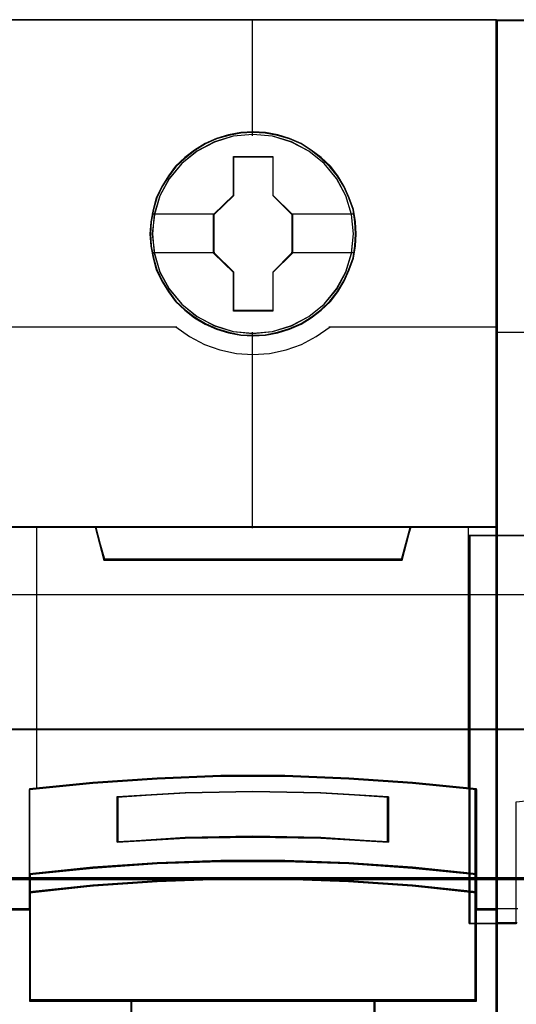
# Model space of a CAD drawing. Header units: millimetres. Extents: x 18084 to 52399, y 38174 to 56392.
# Tile 87 of 250: x 25240 to 25258, y 50808 to 50845. Entities that reach past the tile are written whole.
import ezdxf

# ---------------------------------------------------------------- set-up
doc = ezdxf.new("R2010")
doc.units = ezdxf.units.MM
doc.header["$LTSCALE"] = 100
for name, color, linetype in [('30', 7, 'Continuous'), ('45', 7, 'Continuous'), ('50', 7, 'Continuous')]:
    doc.layers.add(name, color=color, linetype=linetype)

msp = doc.modelspace()

# ---------------------------------------------------------------- linework, layer by layer
at = {"layer": '30', "color": 139}
for points in [[(25598.441, 50818.595), (25163.131, 50818.595), (25598.441, 50818.595)], [(25163.131, 50813.113), (25598.441, 50813.113), (25163.131, 50813.113)]]:
    msp.add_lwpolyline(points, close=True, dxfattribs=at)
at = {"layer": '30', "color": 7}
msp.add_lwpolyline([(25163.131, 50813.044), (25598.441, 50813.044), (25598.441, 50813.23), (25598.441, 50815.432), (25598.441, 50818.595), (25598.257, 50818.595), (25163.315, 50818.595), (25163.131, 50818.595), (25163.131, 50815.432), (25163.131, 50813.23), (25163.131, 50813.044)], close=True, dxfattribs=at)
msp.add_lwpolyline([(25163.131, 50813.044), (25598.441, 50813.044), (25598.441, 50813.23), (25598.441, 50815.432), (25598.441, 50818.595), (25598.257, 50818.595), (25163.315, 50818.595), (25163.131, 50818.595), (25163.131, 50815.432), (25163.131, 50813.23), (25163.131, 50813.044)], close=True, dxfattribs=at)
msp.add_lwpolyline([(25163.131, 50813.044), (25598.441, 50813.044), (25598.441, 50813.23), (25598.441, 50815.432), (25598.441, 50818.595), (25598.257, 50818.595), (25163.315, 50818.595), (25163.131, 50818.595), (25163.131, 50815.432), (25163.131, 50813.23), (25163.131, 50813.044)], close=True, dxfattribs=at)
at = {"layer": '30', "color": 59}
for points in [[(25163.131, 50813.044), (25598.441, 50813.044), (25598.441, 50813.23), (25598.441, 50815.432), (25598.441, 50818.595), (25598.257, 50818.595), (25163.315, 50818.595), (25163.131, 50818.595), (25163.131, 50815.432), (25163.131, 50813.23), (25163.131, 50813.044)], [(25163.163, 50813.076), (25598.406, 50813.076), (25598.406, 50813.26), (25598.406, 50815.436), (25598.406, 50818.562), (25598.222, 50818.562), (25163.347, 50818.562), (25163.163, 50818.562), (25163.163, 50815.436), (25163.163, 50813.26), (25163.163, 50813.076)]]:
    msp.add_lwpolyline(points, close=True, dxfattribs=at)
at = {"layer": '30', "color": 7}
msp.add_lwpolyline([(25598.441, 50813.113), (25163.131, 50813.113)], dxfattribs=at)
msp.add_lwpolyline([(25598.441, 50813.113), (25163.131, 50813.113)], dxfattribs=at)
msp.add_lwpolyline([(25598.441, 50813.113), (25163.131, 50813.113)], dxfattribs=at)
at = {"layer": '30', "color": 59}
msp.add_lwpolyline([(25598.441, 50813.113), (25163.131, 50813.113)], dxfattribs=at)
at = {"layer": '45', "color": 7}
for p, q in [((25293.581, 50844.744), (25257.531, 50844.744)), ((25257.531, 50844.744), (25257.531, 50761.741)), ((25257.583, 50761.741), (25257.583, 50844.744)), ((25257.583, 50844.744), (25257.583, 50844.744)), ((25256.54, 50825.741), (25256.54, 50811.418)), ((25257.583, 50825.741), (25256.54, 50825.741)), ((25256.54, 50825.741), (25256.54, 50825.741)), ((25256.574, 50811.418), (25256.574, 50825.741)), ((25256.574, 50825.741), (25256.574, 50825.741)), ((25292.573, 50825.741), (25257.531, 50825.741)), ((25257.531, 50825.741), (25257.531, 50811.418)), ((25257.583, 50811.418), (25257.583, 50825.741)), ((25258.281, 50815.911), (25260.343, 50816.131)), ((25258.281, 50812.735), (25258.281, 50815.911)), ((25258.281, 50812.052), (25258.281, 50812.735)), ((25258.281, 50811.418), (25258.281, 50812.052)), ((25256.54, 50811.418), (25257.583, 50811.418)), ((25257.531, 50811.418), (25258.281, 50811.418))]:
    msp.add_line(p, q, dxfattribs=at)
at = {"layer": '45', "color": 139}
for p, q in [((25293.581, 50844.744), (25257.531, 50844.744)), ((25257.531, 50844.744), (25257.531, 50761.741)), ((25257.583, 50761.741), (25257.583, 50844.744)), ((25257.583, 50844.744), (25257.583, 50844.744)), ((25257.531, 50833.242), (25263.742, 50833.242)), ((25256.54, 50811.418), (25256.54, 50825.741)), ((25256.557, 50811.432), (25256.557, 50825.723)), ((25256.557, 50825.723), (25256.557, 50825.723)), ((25257.531, 50825.741), (25293.581, 50825.741)), ((25292.558, 50825.723), (25257.548, 50825.723)), ((25257.548, 50825.723), (25257.548, 50811.432)), ((25258.316, 50811.452), (25257.531, 50811.452)), ((25257.548, 50811.432), (25258.297, 50811.432))]:
    msp.add_line(p, q, dxfattribs=at)
at = {"layer": '45', "color": 59}
for p, q in [((25293.566, 50844.726), (25257.548, 50844.726)), ((25257.548, 50844.726), (25257.548, 50761.758)), ((25257.566, 50761.758), (25257.566, 50844.726)), ((25257.566, 50844.726), (25257.566, 50844.726))]:
    msp.add_line(p, q, dxfattribs=at)
at = {"layer": '45', "color": 140}
for p, q in [((25256.54, 50825.741), (25256.54, 50811.418)), ((25257.583, 50825.741), (25256.54, 50825.741)), ((25256.54, 50825.741), (25256.54, 50825.741)), ((25256.554, 50825.723), (25256.554, 50811.432)), ((25257.566, 50825.723), (25256.554, 50825.723)), ((25256.554, 50825.723), (25256.554, 50825.723)), ((25256.574, 50811.418), (25256.574, 50825.741)), ((25256.574, 50825.741), (25256.574, 50825.741)), ((25292.573, 50825.741), (25257.531, 50825.741)), ((25257.531, 50825.741), (25257.531, 50811.418)), ((25257.566, 50811.432), (25257.566, 50825.723)), ((25257.583, 50811.418), (25257.583, 50825.741)), ((25258.281, 50815.911), (25260.343, 50816.131)), ((25258.281, 50812.735), (25258.281, 50815.911)), ((25258.281, 50812.052), (25258.281, 50812.735)), ((25258.281, 50811.418), (25258.281, 50812.052)), ((25256.54, 50811.418), (25257.583, 50811.418)), ((25256.554, 50811.432), (25257.566, 50811.432)), ((25257.531, 50811.418), (25258.281, 50811.418))]:
    msp.add_line(p, q, dxfattribs=at)
at = {"layer": '45', "color": 7}
for points in [[(25257.551, 50844.764), (25239.561, 50844.764), (25239.561, 50762.996), (25257.551, 50762.996), (25257.551, 50844.764)], [(25257.551, 50844.764), (25239.561, 50844.764), (25239.561, 50762.996), (25257.551, 50762.996), (25257.551, 50844.764)], [(25257.531, 50844.744), (25239.581, 50844.744), (25239.581, 50763.014), (25257.531, 50763.014), (25257.531, 50844.744)], [(25257.531, 50844.744), (25239.581, 50844.744), (25239.581, 50763.014), (25257.531, 50763.014), (25257.531, 50844.744)], [(25252.363, 50836.859), (25252.341, 50837.31), (25252.268, 50837.762), (25252.112, 50838.197), (25251.928, 50838.616), (25251.693, 50839.007), (25251.414, 50839.355), (25251.079, 50839.674), (25250.711, 50839.955), (25250.342, 50840.198), (25249.907, 50840.385), (25249.472, 50840.512), (25249.014, 50840.6), (25248.562, 50840.622), (25248.104, 50840.6), (25247.657, 50840.512), (25247.205, 50840.385), (25246.792, 50840.198), (25246.401, 50839.955), (25246.038, 50839.674), (25245.698, 50839.355), (25245.435, 50839.007), (25245.19, 50838.616), (25244.989, 50838.197), (25244.872, 50837.762), (25244.782, 50837.31), (25244.749, 50836.859), (25244.782, 50836.412), (25244.872, 50835.971), (25244.989, 50835.536), (25245.19, 50835.123), (25245.435, 50834.726), (25245.698, 50834.368), (25246.038, 50834.048), (25246.401, 50833.767), (25246.792, 50833.536), (25247.205, 50833.349), (25247.657, 50833.216), (25248.104, 50833.123), (25248.562, 50833.101), (25249.014, 50833.123), (25249.472, 50833.216), (25249.907, 50833.349), (25250.342, 50833.536), (25250.711, 50833.767), (25251.079, 50834.048), (25251.414, 50834.368), (25251.693, 50834.726), (25251.928, 50835.123), (25252.112, 50835.536), (25252.268, 50835.971), (25252.341, 50836.412), (25252.363, 50836.859)], [(25252.363, 50836.859), (25252.341, 50837.31), (25252.268, 50837.762), (25252.112, 50838.197), (25251.928, 50838.616), (25251.693, 50839.007), (25251.414, 50839.355), (25251.079, 50839.674), (25250.711, 50839.955), (25250.342, 50840.198), (25249.907, 50840.385), (25249.472, 50840.512), (25249.014, 50840.6), (25248.562, 50840.622), (25248.104, 50840.6), (25247.657, 50840.512), (25247.205, 50840.385), (25246.792, 50840.198), (25246.401, 50839.955), (25246.038, 50839.674), (25245.698, 50839.355), (25245.435, 50839.007), (25245.19, 50838.616), (25244.989, 50838.197), (25244.872, 50837.762), (25244.782, 50837.31), (25244.749, 50836.859), (25244.782, 50836.412), (25244.872, 50835.971), (25244.989, 50835.536), (25245.19, 50835.123), (25245.435, 50834.726), (25245.698, 50834.368), (25246.038, 50834.048), (25246.401, 50833.767), (25246.792, 50833.536), (25247.205, 50833.349), (25247.657, 50833.216), (25248.104, 50833.123), (25248.562, 50833.101), (25249.014, 50833.123), (25249.472, 50833.216), (25249.907, 50833.349), (25250.342, 50833.536), (25250.711, 50833.767), (25251.079, 50834.048), (25251.414, 50834.368), (25251.693, 50834.726), (25251.928, 50835.123), (25252.112, 50835.536), (25252.268, 50835.971), (25252.341, 50836.412), (25252.363, 50836.859)], [(25252.363, 50836.859), (25252.341, 50837.31), (25252.268, 50837.762), (25252.112, 50838.197), (25251.928, 50838.616), (25251.693, 50839.007), (25251.414, 50839.355), (25251.079, 50839.674), (25250.711, 50839.955), (25250.342, 50840.198), (25249.907, 50840.385), (25249.472, 50840.512), (25249.014, 50840.6), (25248.562, 50840.622), (25248.104, 50840.6), (25247.657, 50840.512), (25247.205, 50840.385), (25246.792, 50840.198), (25246.401, 50839.955), (25246.038, 50839.674), (25245.698, 50839.355), (25245.435, 50839.007), (25245.19, 50838.616), (25244.989, 50838.197), (25244.872, 50837.762), (25244.782, 50837.31), (25244.749, 50836.859), (25244.782, 50836.412), (25244.872, 50835.971), (25244.989, 50835.536), (25245.19, 50835.123), (25245.435, 50834.726), (25245.698, 50834.368), (25246.038, 50834.048), (25246.401, 50833.767), (25246.792, 50833.536), (25247.205, 50833.349), (25247.657, 50833.216), (25248.104, 50833.123), (25248.562, 50833.101), (25249.014, 50833.123), (25249.472, 50833.216), (25249.907, 50833.349), (25250.342, 50833.536), (25250.711, 50833.767), (25251.079, 50834.048), (25251.414, 50834.368), (25251.693, 50834.726), (25251.928, 50835.123), (25252.112, 50835.536), (25252.268, 50835.971), (25252.341, 50836.412), (25252.363, 50836.859)], [(25252.363, 50836.859), (25252.341, 50837.31), (25252.268, 50837.762), (25252.112, 50838.197), (25251.928, 50838.616), (25251.693, 50839.007), (25251.414, 50839.355), (25251.079, 50839.674), (25250.711, 50839.955), (25250.342, 50840.198), (25249.907, 50840.385), (25249.472, 50840.512), (25249.014, 50840.6), (25248.562, 50840.622), (25248.104, 50840.6), (25247.657, 50840.512), (25247.205, 50840.385), (25246.792, 50840.198), (25246.401, 50839.955), (25246.038, 50839.674), (25245.698, 50839.355), (25245.435, 50839.007), (25245.19, 50838.616), (25244.989, 50838.197), (25244.872, 50837.762), (25244.782, 50837.31), (25244.749, 50836.859), (25244.782, 50836.412), (25244.872, 50835.971), (25244.989, 50835.536), (25245.19, 50835.123), (25245.435, 50834.726), (25245.698, 50834.368), (25246.038, 50834.048), (25246.401, 50833.767), (25246.792, 50833.536), (25247.205, 50833.349), (25247.657, 50833.216), (25248.104, 50833.123), (25248.562, 50833.101), (25249.014, 50833.123), (25249.472, 50833.216), (25249.907, 50833.349), (25250.342, 50833.536), (25250.711, 50833.767), (25251.079, 50834.048), (25251.414, 50834.368), (25251.693, 50834.726), (25251.928, 50835.123), (25252.112, 50835.536), (25252.268, 50835.971), (25252.341, 50836.412), (25252.363, 50836.859)], [(25247.842, 50839.716), (25249.295, 50839.716), (25249.295, 50838.287), (25250.016, 50837.581), (25250.016, 50836.152), (25249.295, 50835.434), (25249.295, 50834.016), (25247.842, 50834.016), (25247.842, 50835.434), (25247.104, 50836.152), (25247.104, 50837.581), (25247.842, 50838.287), (25247.842, 50839.716)], [(25247.842, 50839.716), (25249.295, 50839.716), (25249.295, 50839.716), (25249.295, 50838.287), (25249.295, 50838.287), (25250.016, 50837.581), (25250.016, 50837.581), (25250.016, 50836.152), (25250.016, 50836.152), (25249.295, 50835.434), (25249.295, 50835.434), (25249.295, 50834.016), (25249.295, 50834.016), (25247.842, 50834.016), (25247.842, 50834.016), (25247.842, 50835.434), (25247.842, 50835.434), (25247.104, 50836.152), (25247.104, 50836.152), (25247.104, 50837.581), (25247.104, 50837.581), (25247.842, 50838.287), (25247.842, 50838.287), (25247.842, 50839.716), (25247.842, 50839.716)], [(25247.842, 50839.716), (25249.295, 50839.716), (25249.295, 50838.287), (25250.016, 50837.581), (25250.016, 50836.152), (25249.295, 50835.434), (25249.295, 50834.016), (25247.842, 50834.016), (25247.842, 50835.434), (25247.104, 50836.152), (25247.104, 50837.581), (25247.842, 50838.287), (25247.842, 50839.716)], [(25247.842, 50839.716), (25249.295, 50839.716), (25249.295, 50839.716), (25249.295, 50838.287), (25249.295, 50838.287), (25250.016, 50837.581), (25250.016, 50837.581), (25250.016, 50836.152), (25250.016, 50836.152), (25249.295, 50835.434), (25249.295, 50835.434), (25249.295, 50834.016), (25249.295, 50834.016), (25247.842, 50834.016), (25247.842, 50834.016), (25247.842, 50835.434), (25247.842, 50835.434), (25247.104, 50836.152), (25247.104, 50836.152), (25247.104, 50837.581), (25247.104, 50837.581), (25247.842, 50838.287), (25247.842, 50838.287), (25247.842, 50839.716), (25247.842, 50839.716)], [(25247.851, 50839.699), (25249.285, 50839.699), (25249.285, 50838.279), (25249.996, 50837.577), (25249.996, 50836.158), (25249.285, 50835.445), (25249.285, 50834.036), (25247.851, 50834.036), (25247.851, 50835.445), (25247.124, 50836.158), (25247.124, 50837.577), (25247.851, 50838.279), (25247.851, 50839.699)], [(25247.851, 50839.699), (25249.285, 50839.699), (25249.285, 50838.279), (25249.996, 50837.577), (25249.996, 50836.158), (25249.285, 50835.445), (25249.285, 50834.036), (25247.851, 50834.036), (25247.851, 50835.445), (25247.124, 50836.158), (25247.124, 50837.577), (25247.851, 50838.279), (25247.851, 50839.699)], [(25243.052, 50824.832), (25254.063, 50824.832), (25254.381, 50826.051), (25248.552, 50826.051), (25242.734, 50826.051), (25243.052, 50824.832)], [(25243.052, 50824.832), (25254.063, 50824.832), (25254.381, 50826.051), (25248.552, 50826.051), (25242.734, 50826.051), (25243.052, 50824.832)], [(25252.096, 50813.631), (25254.451, 50813.47), (25256.805, 50813.226), (25256.805, 50816.391), (25254.451, 50816.624), (25252.096, 50816.79), (25249.736, 50816.879), (25247.376, 50816.879), (25245.016, 50816.79), (25242.65, 50816.624), (25240.307, 50816.391), (25240.307, 50813.226), (25242.65, 50813.47), (25245.016, 50813.631), (25247.376, 50813.714), (25249.736, 50813.714), (25252.096, 50813.631)], [(25252.096, 50813.631), (25254.451, 50813.47), (25256.805, 50813.226), (25256.805, 50816.391), (25254.451, 50816.624), (25252.096, 50816.79), (25249.736, 50816.879), (25247.376, 50816.879), (25245.016, 50816.79), (25242.65, 50816.624), (25240.307, 50816.391), (25240.307, 50813.226), (25242.65, 50813.47), (25245.016, 50813.631), (25247.376, 50813.714), (25249.736, 50813.714), (25252.096, 50813.631)], [(25253.563, 50816.101), (25253.563, 50814.427), (25251.06, 50814.567), (25248.55, 50814.612), (25246.052, 50814.567), (25243.549, 50814.427), (25243.549, 50816.101), (25246.052, 50816.246), (25248.55, 50816.291), (25251.06, 50816.246), (25253.563, 50816.101)], [(25251.06, 50814.567), (25253.563, 50814.427), (25253.563, 50816.101), (25251.06, 50816.246), (25248.55, 50816.291), (25246.052, 50816.246), (25243.549, 50816.101), (25243.549, 50814.427), (25246.052, 50814.567), (25248.55, 50814.612), (25251.06, 50814.567)], [(25253.563, 50816.101), (25253.563, 50814.427), (25251.06, 50814.567), (25248.55, 50814.612), (25246.052, 50814.567), (25243.549, 50814.427), (25243.549, 50816.101), (25246.052, 50816.246), (25248.55, 50816.291), (25251.06, 50816.246), (25253.563, 50816.101)], [(25251.06, 50814.567), (25253.563, 50814.427), (25253.563, 50816.101), (25251.06, 50816.246), (25248.55, 50816.291), (25246.052, 50816.246), (25243.549, 50816.101), (25243.549, 50814.427), (25246.052, 50814.567), (25248.55, 50814.612), (25251.06, 50814.567)], [(25254.451, 50813.5), (25252.096, 50813.665), (25249.736, 50813.75), (25247.376, 50813.75), (25245.016, 50813.665), (25242.65, 50813.5), (25240.307, 50813.251), (25240.307, 50812.559), (25242.65, 50812.808), (25245.016, 50812.973), (25247.376, 50813.058), (25249.736, 50813.058), (25252.096, 50812.973), (25254.451, 50812.808), (25256.805, 50812.559), (25256.805, 50813.251), (25254.451, 50813.5)], [(25254.451, 50813.5), (25252.096, 50813.665), (25249.736, 50813.75), (25247.376, 50813.75), (25245.016, 50813.665), (25242.65, 50813.5), (25240.307, 50813.251), (25240.307, 50812.559), (25242.65, 50812.808), (25245.016, 50812.973), (25247.376, 50813.058), (25249.736, 50813.058), (25252.096, 50812.973), (25254.451, 50812.808), (25256.805, 50812.559), (25256.805, 50813.251), (25254.451, 50813.5)], [(25252.096, 50812.997), (25249.736, 50813.08), (25247.376, 50813.08), (25245.016, 50812.997), (25242.65, 50812.837), (25240.307, 50812.594), (25240.307, 50811.958), (25240.307, 50808.564), (25244.058, 50808.564), (25253.054, 50808.564), (25256.805, 50808.564), (25256.805, 50811.958), (25256.805, 50812.594), (25254.451, 50812.837), (25252.096, 50812.997)], [(25252.096, 50812.997), (25249.736, 50813.08), (25247.376, 50813.08), (25245.016, 50812.997), (25242.65, 50812.837), (25240.307, 50812.594), (25240.307, 50811.958), (25240.307, 50808.564), (25244.058, 50808.564), (25253.054, 50808.564), (25256.805, 50808.564), (25256.805, 50811.958), (25256.805, 50812.594), (25254.451, 50812.837), (25252.096, 50812.997)], [(25244.048, 50807.308), (25253.064, 50807.308), (25253.064, 50808.603), (25244.048, 50808.603), (25244.048, 50807.308)], [(25244.048, 50807.308), (25253.064, 50807.308), (25253.064, 50808.603), (25244.048, 50808.603), (25244.048, 50807.308)]]:
    msp.add_lwpolyline(points, close=True, dxfattribs=at)
at = {"layer": '45', "color": 139}
for points in [[(25257.551, 50844.764), (25239.561, 50844.764), (25239.561, 50762.996), (25257.551, 50762.996), (25257.551, 50844.764)], [(25257.551, 50844.764), (25239.561, 50844.764), (25239.561, 50762.996), (25257.551, 50762.996), (25257.551, 50844.764)], [(25252.346, 50836.859), (25252.324, 50837.308), (25252.251, 50837.757), (25252.096, 50838.19), (25251.913, 50838.607), (25251.679, 50838.996), (25251.401, 50839.341), (25251.068, 50839.659), (25250.702, 50839.939), (25250.335, 50840.18), (25249.902, 50840.366), (25249.468, 50840.492), (25249.013, 50840.58), (25248.563, 50840.602), (25248.107, 50840.58), (25247.663, 50840.492), (25247.213, 50840.366), (25246.802, 50840.18), (25246.413, 50839.939), (25246.052, 50839.659), (25245.713, 50839.341), (25245.452, 50838.996), (25245.207, 50838.607), (25245.007, 50838.19), (25244.891, 50837.757), (25244.802, 50837.308), (25244.769, 50836.859), (25244.802, 50836.415), (25244.891, 50835.976), (25245.007, 50835.543), (25245.207, 50835.132), (25245.452, 50834.737), (25245.713, 50834.381), (25246.052, 50834.063), (25246.413, 50833.784), (25246.802, 50833.553), (25247.213, 50833.367), (25247.663, 50833.236), (25248.107, 50833.142), (25248.563, 50833.12), (25249.013, 50833.142), (25249.468, 50833.236), (25249.902, 50833.367), (25250.335, 50833.553), (25250.702, 50833.784), (25251.068, 50834.063), (25251.401, 50834.381), (25251.679, 50834.737), (25251.913, 50835.132), (25252.096, 50835.543), (25252.251, 50835.976), (25252.324, 50836.415), (25252.346, 50836.859)], [(25252.346, 50836.859), (25252.324, 50837.308), (25252.251, 50837.757), (25252.096, 50838.19), (25251.913, 50838.607), (25251.679, 50838.996), (25251.401, 50839.341), (25251.068, 50839.659), (25250.702, 50839.939), (25250.335, 50840.18), (25249.902, 50840.366), (25249.468, 50840.492), (25249.013, 50840.58), (25248.563, 50840.602), (25248.107, 50840.58), (25247.663, 50840.492), (25247.213, 50840.366), (25246.802, 50840.18), (25246.413, 50839.939), (25246.052, 50839.659), (25245.713, 50839.341), (25245.452, 50838.996), (25245.207, 50838.607), (25245.007, 50838.19), (25244.891, 50837.757), (25244.802, 50837.308), (25244.769, 50836.859), (25244.802, 50836.415), (25244.891, 50835.976), (25245.007, 50835.543), (25245.207, 50835.132), (25245.452, 50834.737), (25245.713, 50834.381), (25246.052, 50834.063), (25246.413, 50833.784), (25246.802, 50833.553), (25247.213, 50833.367), (25247.663, 50833.236), (25248.107, 50833.142), (25248.563, 50833.12), (25249.013, 50833.142), (25249.468, 50833.236), (25249.902, 50833.367), (25250.335, 50833.553), (25250.702, 50833.784), (25251.068, 50834.063), (25251.401, 50834.381), (25251.679, 50834.737), (25251.913, 50835.132), (25252.096, 50835.543), (25252.251, 50835.976), (25252.324, 50836.415), (25252.346, 50836.859)], [(25252.274, 50836.859), (25252.196, 50837.58), (25251.989, 50838.264), (25251.649, 50838.897), (25251.18, 50839.453), (25250.621, 50839.911), (25249.979, 50840.247), (25249.282, 50840.462), (25248.556, 50840.528), (25247.83, 50840.462), (25247.132, 50840.247), (25246.496, 50839.911), (25245.932, 50839.453), (25245.463, 50838.897), (25245.123, 50838.264), (25244.916, 50837.58), (25244.838, 50836.859), (25244.916, 50836.143), (25245.123, 50835.454), (25245.463, 50834.826), (25245.932, 50834.27), (25246.496, 50833.818), (25247.132, 50833.476), (25247.83, 50833.267), (25248.556, 50833.19), (25249.282, 50833.267), (25249.979, 50833.476), (25250.621, 50833.818), (25251.18, 50834.27), (25251.649, 50834.826), (25251.989, 50835.454), (25252.196, 50836.143), (25252.274, 50836.859)], [(25252.274, 50836.859), (25252.196, 50837.58), (25251.989, 50838.264), (25251.649, 50838.897), (25251.18, 50839.453), (25250.621, 50839.911), (25249.979, 50840.247), (25249.282, 50840.462), (25248.556, 50840.528), (25247.83, 50840.462), (25247.132, 50840.247), (25246.496, 50839.911), (25245.932, 50839.453), (25245.463, 50838.897), (25245.123, 50838.264), (25244.916, 50837.58), (25244.838, 50836.859), (25244.916, 50836.143), (25245.123, 50835.454), (25245.463, 50834.826), (25245.932, 50834.27), (25246.496, 50833.818), (25247.132, 50833.476), (25247.83, 50833.267), (25248.556, 50833.19), (25249.282, 50833.267), (25249.979, 50833.476), (25250.621, 50833.818), (25251.18, 50834.27), (25251.649, 50834.826), (25251.989, 50835.454), (25252.196, 50836.143), (25252.274, 50836.859)], [(25252.269, 50836.864), (25252.196, 50837.58), (25251.99, 50838.263), (25251.644, 50838.902), (25251.186, 50839.459), (25250.622, 50839.911), (25249.974, 50840.252), (25249.276, 50840.462), (25248.55, 50840.528), (25247.83, 50840.462), (25247.138, 50840.252), (25246.49, 50839.911), (25245.926, 50839.459), (25245.468, 50838.902), (25245.122, 50838.263), (25244.91, 50837.58), (25244.843, 50836.864), (25244.91, 50836.148), (25245.122, 50835.459), (25245.468, 50834.831), (25245.926, 50834.269), (25246.49, 50833.817), (25247.138, 50833.481), (25247.83, 50833.267), (25248.55, 50833.195), (25249.276, 50833.267), (25249.974, 50833.481), (25250.622, 50833.817), (25251.186, 50834.269), (25251.644, 50834.831), (25251.99, 50835.459), (25252.196, 50836.148), (25252.269, 50836.864)], [(25252.269, 50836.864), (25252.196, 50837.58), (25251.99, 50838.263), (25251.644, 50838.902), (25251.186, 50839.459), (25250.622, 50839.911), (25249.974, 50840.252), (25249.276, 50840.462), (25248.55, 50840.528), (25247.83, 50840.462), (25247.138, 50840.252), (25246.49, 50839.911), (25245.926, 50839.459), (25245.468, 50838.902), (25245.122, 50838.263), (25244.91, 50837.58), (25244.843, 50836.864), (25244.91, 50836.148), (25245.122, 50835.459), (25245.468, 50834.831), (25245.926, 50834.269), (25246.49, 50833.817), (25247.138, 50833.481), (25247.83, 50833.267), (25248.55, 50833.195), (25249.276, 50833.267), (25249.974, 50833.481), (25250.622, 50833.817), (25251.186, 50834.269), (25251.644, 50834.831), (25251.99, 50835.459), (25252.196, 50836.148), (25252.269, 50836.864)], [(25252.089, 50812.98), (25249.735, 50813.063), (25247.38, 50813.063), (25245.025, 50812.98), (25242.665, 50812.821), (25240.327, 50812.58), (25240.327, 50811.95), (25240.327, 50808.584), (25244.07, 50808.584), (25253.045, 50808.584), (25256.788, 50808.584), (25256.788, 50811.95), (25256.788, 50812.58), (25254.439, 50812.821), (25252.089, 50812.98)], [(25252.089, 50812.98), (25249.735, 50813.063), (25247.38, 50813.063), (25245.025, 50812.98), (25242.665, 50812.821), (25240.327, 50812.58), (25240.327, 50811.95), (25240.327, 50808.584), (25244.07, 50808.584), (25253.045, 50808.584), (25256.788, 50808.584), (25256.788, 50811.95), (25256.788, 50812.58), (25254.439, 50812.821), (25252.089, 50812.98)]]:
    msp.add_lwpolyline(points, close=True, dxfattribs=at)
for points in [[(25248.53, 50844.764), (25248.53, 50840.483)], [(25248.53, 50844.764), (25248.53, 50840.483)], [(25239.561, 50833.438), (25245.75, 50833.438)], [(25239.561, 50833.438), (25245.75, 50833.438)], [(25245.71, 50833.438), (25246.214, 50833.079), (25246.762, 50832.787), (25247.338, 50832.588), (25247.948, 50832.451), (25248.552, 50832.411), (25249.167, 50832.451), (25249.777, 50832.588), (25250.353, 50832.787), (25250.89, 50833.079), (25251.404, 50833.438)], [(25245.71, 50833.438), (25246.214, 50833.079), (25246.762, 50832.787), (25247.338, 50832.588), (25247.948, 50832.451), (25248.552, 50832.411), (25249.167, 50832.451), (25249.777, 50832.588), (25250.353, 50832.787), (25250.89, 50833.079), (25251.404, 50833.438)], [(25248.53, 50833.24), (25248.53, 50826.011)], [(25248.53, 50833.24), (25248.53, 50826.011)], [(25251.362, 50833.438), (25257.551, 50833.438)], [(25251.362, 50833.438), (25257.551, 50833.438)], [(25239.561, 50826.051), (25257.551, 50826.051)], [(25239.561, 50826.051), (25257.551, 50826.051)], [(25242.734, 50826.051), (25243.089, 50824.832)], [(25242.734, 50826.051), (25243.089, 50824.832)], [(25254.381, 50826.051), (25254.023, 50824.832)], [(25254.381, 50826.051), (25254.023, 50824.832)], [(25243.049, 50824.872), (25254.063, 50824.872)], [(25243.049, 50824.872), (25254.063, 50824.872)], [(25256.805, 50816.356), (25254.451, 50816.605), (25252.096, 50816.784), (25249.736, 50816.879), (25247.376, 50816.879), (25245.016, 50816.784), (25242.65, 50816.605), (25240.307, 50816.356)], [(25256.805, 50816.356), (25254.451, 50816.605), (25252.096, 50816.784), (25249.736, 50816.879), (25247.376, 50816.879), (25245.016, 50816.784), (25242.65, 50816.605), (25240.307, 50816.356)], [(25240.307, 50816.395), (25240.307, 50808.564)], [(25240.307, 50816.395), (25240.307, 50808.564)], [(25253.563, 50816.065), (25251.06, 50816.238), (25248.55, 50816.291), (25246.052, 50816.238), (25243.549, 50816.065)], [(25253.563, 50816.065), (25251.06, 50816.238), (25248.55, 50816.291), (25246.052, 50816.238), (25243.549, 50816.065)], [(25256.766, 50808.564), (25256.766, 50816.395)], [(25256.766, 50808.564), (25256.766, 50816.395)], [(25243.549, 50814.427), (25243.549, 50816.105)], [(25243.549, 50814.427), (25243.549, 50816.105)], [(25253.523, 50814.427), (25253.523, 50816.105)], [(25253.523, 50814.427), (25253.523, 50816.105)], [(25253.563, 50814.427), (25251.06, 50814.595), (25248.55, 50814.648), (25246.052, 50814.595), (25243.549, 50814.427)], [(25253.563, 50814.427), (25251.06, 50814.595), (25248.55, 50814.648), (25246.052, 50814.595), (25243.549, 50814.427)], [(25256.805, 50813.226), (25254.451, 50813.488), (25252.096, 50813.661), (25249.736, 50813.75), (25247.376, 50813.75), (25245.016, 50813.661), (25242.65, 50813.488), (25240.307, 50813.226)], [(25256.805, 50813.226), (25254.451, 50813.488), (25252.096, 50813.661), (25249.736, 50813.75), (25247.376, 50813.75), (25245.016, 50813.661), (25242.65, 50813.488), (25240.307, 50813.226)], [(25256.805, 50812.559), (25254.451, 50812.819), (25252.096, 50812.991), (25249.736, 50813.08), (25247.376, 50813.08), (25245.016, 50812.991), (25242.65, 50812.819), (25240.307, 50812.559)], [(25256.805, 50812.559), (25254.451, 50812.819), (25252.096, 50812.991), (25249.736, 50813.08), (25247.376, 50813.08), (25245.016, 50812.991), (25242.65, 50812.819), (25240.307, 50812.559)], [(25240.346, 50811.968), (25239.561, 50811.968)], [(25240.346, 50811.968), (25239.561, 50811.968)], [(25257.551, 50811.968), (25256.766, 50811.968)], [(25257.551, 50811.968), (25256.766, 50811.968)], [(25257.571, 50811.948), (25256.785, 50811.948)], [(25257.571, 50811.948), (25256.785, 50811.948)], [(25257.571, 50811.948), (25256.785, 50811.948)], [(25257.571, 50811.948), (25256.785, 50811.948)], [(25258.336, 50811.968), (25257.551, 50811.968)], [(25258.336, 50811.968), (25257.551, 50811.968)], [(25256.805, 50808.603), (25240.307, 50808.603)], [(25256.805, 50808.603), (25240.307, 50808.603)], [(25244.048, 50808.603), (25244.048, 50797.457)], [(25244.048, 50808.603), (25253.064, 50808.603)], [(25244.048, 50808.603), (25244.048, 50797.457)], [(25244.048, 50808.603), (25253.064, 50808.603)], [(25253.024, 50808.603), (25253.024, 50797.457)], [(25253.024, 50808.603), (25253.024, 50797.457)]]:
    msp.add_lwpolyline(points, dxfattribs=at)
at = {"layer": '45', "color": 7}
for points in [[(25244.821, 50837.597), (25247.144, 50837.597)], [(25244.821, 50837.597), (25247.144, 50837.597)], [(25249.973, 50837.597), (25252.291, 50837.597)], [(25249.973, 50837.597), (25252.291, 50837.597)], [(25244.821, 50836.178), (25247.144, 50836.178)], [(25244.821, 50836.178), (25247.144, 50836.178)], [(25249.973, 50836.178), (25252.291, 50836.178)], [(25249.973, 50836.178), (25252.291, 50836.178)], [(25239.561, 50811.929), (25240.307, 50811.929), (25240.307, 50812.561), (25240.307, 50813.231), (25240.307, 50816.369), (25242.65, 50816.599), (25245.016, 50816.764), (25247.376, 50816.852), (25247.376, 50816.852), (25249.736, 50816.852), (25252.096, 50816.764), (25254.45, 50816.599), (25256.805, 50816.369), (25256.805, 50813.231), (25256.805, 50812.561), (25256.805, 50811.929), (25257.551, 50811.929), (25257.551, 50826.051), (25256.549, 50826.051), (25254.372, 50826.051), (25254.055, 50824.869), (25243.057, 50824.869), (25242.74, 50826.051), (25240.563, 50826.051), (25239.561, 50826.051)], [(25239.561, 50811.929), (25240.307, 50811.929), (25240.307, 50812.561), (25240.307, 50813.231), (25240.307, 50816.369), (25242.65, 50816.599), (25245.016, 50816.764), (25247.376, 50816.852), (25247.376, 50816.852), (25249.736, 50816.852), (25252.096, 50816.764), (25254.45, 50816.599), (25256.805, 50816.369), (25256.805, 50813.231), (25256.805, 50812.561), (25256.805, 50811.929), (25257.551, 50811.929), (25257.551, 50826.051), (25256.549, 50826.051), (25254.372, 50826.051), (25254.055, 50824.869), (25243.057, 50824.869), (25242.74, 50826.051), (25240.563, 50826.051), (25239.561, 50826.051)]]:
    msp.add_lwpolyline(points, dxfattribs=at)
at = {"layer": '45', "color": 140}
for points in [[(25239.561, 50811.929), (25240.307, 50811.929), (25240.307, 50812.561), (25240.307, 50813.231), (25240.307, 50816.369), (25242.65, 50816.599), (25245.016, 50816.764), (25247.376, 50816.852), (25247.376, 50816.852), (25249.736, 50816.852), (25252.096, 50816.764), (25254.45, 50816.599), (25256.805, 50816.369), (25256.805, 50813.231), (25256.805, 50812.561), (25256.805, 50811.929), (25257.551, 50811.929), (25257.551, 50826.051), (25256.549, 50826.051), (25254.372, 50826.051), (25254.055, 50824.869), (25243.057, 50824.869), (25242.74, 50826.051), (25240.563, 50826.051), (25239.561, 50826.051)], [(25239.561, 50811.929), (25240.307, 50811.929), (25240.307, 50812.561), (25240.307, 50813.231), (25240.307, 50816.369), (25242.65, 50816.599), (25245.016, 50816.764), (25247.376, 50816.852), (25247.376, 50816.852), (25249.736, 50816.852), (25252.096, 50816.764), (25254.45, 50816.599), (25256.805, 50816.369), (25256.805, 50813.231), (25256.805, 50812.561), (25256.805, 50811.929), (25257.551, 50811.929), (25257.551, 50826.051), (25256.549, 50826.051), (25254.372, 50826.051), (25254.055, 50824.869), (25243.057, 50824.869), (25242.74, 50826.051), (25240.563, 50826.051), (25239.561, 50826.051)], [(25240.563, 50826.051), (25240.563, 50816.383)], [(25240.563, 50826.051), (25240.563, 50816.383)], [(25256.51, 50816.383), (25256.51, 50826.051)], [(25256.51, 50816.383), (25256.51, 50826.051)]]:
    msp.add_lwpolyline(points, dxfattribs=at)
at = {"layer": '45', "color": 59}
msp.add_lwpolyline([(25239.581, 50811.948), (25240.325, 50811.948), (25240.325, 50812.579), (25240.325, 50813.247), (25240.325, 50816.376), (25242.664, 50816.606), (25245.024, 50816.77), (25247.379, 50816.858), (25247.379, 50816.858), (25249.733, 50816.858), (25252.088, 50816.77), (25254.437, 50816.606), (25256.787, 50816.376), (25256.787, 50813.247), (25256.787, 50812.579), (25256.787, 50811.948), (25257.531, 50811.948), (25257.531, 50826.031), (25256.531, 50826.031), (25254.36, 50826.031), (25254.043, 50824.853), (25243.069, 50824.853), (25242.752, 50826.031), (25240.581, 50826.031), (25239.581, 50826.031)], dxfattribs=at)
msp.add_lwpolyline([(25239.581, 50811.948), (25240.325, 50811.948), (25240.325, 50812.579), (25240.325, 50813.247), (25240.325, 50816.376), (25242.664, 50816.606), (25245.024, 50816.77), (25247.379, 50816.858), (25247.379, 50816.858), (25249.733, 50816.858), (25252.088, 50816.77), (25254.437, 50816.606), (25256.787, 50816.376), (25256.787, 50813.247), (25256.787, 50812.579), (25256.787, 50811.948), (25257.531, 50811.948), (25257.531, 50826.031), (25256.531, 50826.031), (25254.36, 50826.031), (25254.043, 50824.853), (25243.069, 50824.853), (25242.752, 50826.031), (25240.581, 50826.031), (25239.581, 50826.031)], dxfattribs=at)
for points in [[(25243.052, 50824.832), (25254.063, 50824.832), (25254.381, 50826.051), (25248.552, 50826.051), (25242.734, 50826.051), (25243.052, 50824.832)], [(25243.052, 50824.832), (25254.063, 50824.832), (25254.381, 50826.051), (25248.552, 50826.051), (25242.734, 50826.051), (25243.052, 50824.832)], [(25252.096, 50813.631), (25254.451, 50813.47), (25256.805, 50813.226), (25256.805, 50816.391), (25254.451, 50816.624), (25252.096, 50816.79), (25249.736, 50816.879), (25247.376, 50816.879), (25245.016, 50816.79), (25242.65, 50816.624), (25240.307, 50816.391), (25240.307, 50813.226), (25242.65, 50813.47), (25245.016, 50813.631), (25247.376, 50813.714), (25249.736, 50813.714), (25252.096, 50813.631)], [(25252.096, 50813.631), (25254.451, 50813.47), (25256.805, 50813.226), (25256.805, 50816.391), (25254.451, 50816.624), (25252.096, 50816.79), (25249.736, 50816.879), (25247.376, 50816.879), (25245.016, 50816.79), (25242.65, 50816.624), (25240.307, 50816.391), (25240.307, 50813.226), (25242.65, 50813.47), (25245.016, 50813.631), (25247.376, 50813.714), (25249.736, 50813.714), (25252.096, 50813.631)], [(25253.563, 50816.101), (25253.563, 50814.427), (25251.06, 50814.567), (25248.55, 50814.612), (25246.052, 50814.567), (25243.549, 50814.427), (25243.549, 50816.101), (25246.052, 50816.246), (25248.55, 50816.291), (25251.06, 50816.246), (25253.563, 50816.101)], [(25251.06, 50814.567), (25253.563, 50814.427), (25253.563, 50816.101), (25251.06, 50816.246), (25248.55, 50816.291), (25246.052, 50816.246), (25243.549, 50816.101), (25243.549, 50814.427), (25246.052, 50814.567), (25248.55, 50814.612), (25251.06, 50814.567)], [(25253.563, 50816.101), (25253.563, 50814.427), (25251.06, 50814.567), (25248.55, 50814.612), (25246.052, 50814.567), (25243.549, 50814.427), (25243.549, 50816.101), (25246.052, 50816.246), (25248.55, 50816.291), (25251.06, 50816.246), (25253.563, 50816.101)], [(25251.06, 50814.567), (25253.563, 50814.427), (25253.563, 50816.101), (25251.06, 50816.246), (25248.55, 50816.291), (25246.052, 50816.246), (25243.549, 50816.101), (25243.549, 50814.427), (25246.052, 50814.567), (25248.55, 50814.612), (25251.06, 50814.567)], [(25251.05, 50814.582), (25253.543, 50814.445), (25253.543, 50816.087), (25251.05, 50816.23), (25248.55, 50816.274), (25246.062, 50816.23), (25243.569, 50816.087), (25243.569, 50814.445), (25246.062, 50814.582), (25248.55, 50814.626), (25251.05, 50814.582)], [(25251.05, 50814.582), (25253.543, 50814.445), (25253.543, 50816.087), (25251.05, 50816.23), (25248.55, 50816.274), (25246.062, 50816.23), (25243.569, 50816.087), (25243.569, 50814.445), (25246.062, 50814.582), (25248.55, 50814.626), (25251.05, 50814.582)], [(25254.451, 50813.5), (25252.096, 50813.665), (25249.736, 50813.75), (25247.376, 50813.75), (25245.016, 50813.665), (25242.65, 50813.5), (25240.307, 50813.251), (25240.307, 50812.559), (25242.65, 50812.808), (25245.016, 50812.973), (25247.376, 50813.058), (25249.736, 50813.058), (25252.096, 50812.973), (25254.451, 50812.808), (25256.805, 50812.559), (25256.805, 50813.251), (25254.451, 50813.5)], [(25254.451, 50813.5), (25252.096, 50813.665), (25249.736, 50813.75), (25247.376, 50813.75), (25245.016, 50813.665), (25242.65, 50813.5), (25240.307, 50813.251), (25240.307, 50812.559), (25242.65, 50812.808), (25245.016, 50812.973), (25247.376, 50813.058), (25249.736, 50813.058), (25252.096, 50812.973), (25254.451, 50812.808), (25256.805, 50812.559), (25256.805, 50813.251), (25254.451, 50813.5)], [(25254.439, 50813.488), (25252.089, 50813.648), (25249.735, 50813.73), (25247.38, 50813.73), (25245.025, 50813.648), (25242.665, 50813.488), (25240.327, 50813.247), (25240.327, 50812.576), (25242.665, 50812.818), (25245.025, 50812.977), (25247.38, 50813.06), (25249.735, 50813.06), (25252.089, 50812.977), (25254.439, 50812.818), (25256.788, 50812.576), (25256.788, 50813.247), (25254.439, 50813.488)], [(25254.439, 50813.488), (25252.089, 50813.648), (25249.735, 50813.73), (25247.38, 50813.73), (25245.025, 50813.648), (25242.665, 50813.488), (25240.327, 50813.247), (25240.327, 50812.576), (25242.665, 50812.818), (25245.025, 50812.977), (25247.38, 50813.06), (25249.735, 50813.06), (25252.089, 50812.977), (25254.439, 50812.818), (25256.788, 50812.576), (25256.788, 50813.247), (25254.439, 50813.488)], [(25252.096, 50812.997), (25249.736, 50813.08), (25247.376, 50813.08), (25245.016, 50812.997), (25242.65, 50812.837), (25240.307, 50812.594), (25240.307, 50811.958), (25240.307, 50808.564), (25244.058, 50808.564), (25253.054, 50808.564), (25256.805, 50808.564), (25256.805, 50811.958), (25256.805, 50812.594), (25254.451, 50812.837), (25252.096, 50812.997)], [(25252.096, 50812.997), (25249.736, 50813.08), (25247.376, 50813.08), (25245.016, 50812.997), (25242.65, 50812.837), (25240.307, 50812.594), (25240.307, 50811.958), (25240.307, 50808.564), (25244.058, 50808.564), (25253.054, 50808.564), (25256.805, 50808.564), (25256.805, 50811.958), (25256.805, 50812.594), (25254.451, 50812.837), (25252.096, 50812.997)], [(25244.048, 50807.308), (25253.064, 50807.308), (25253.064, 50808.603), (25244.048, 50808.603), (25244.048, 50807.308)], [(25244.048, 50807.308), (25253.064, 50807.308), (25253.064, 50808.603), (25244.048, 50808.603), (25244.048, 50807.308)], [(25244.068, 50807.328), (25253.044, 50807.328), (25253.044, 50808.586), (25244.068, 50808.586), (25244.068, 50807.328)], [(25244.068, 50807.328), (25253.044, 50807.328), (25253.044, 50808.586), (25244.068, 50808.586), (25244.068, 50807.328)]]:
    msp.add_lwpolyline(points, close=True, dxfattribs=at)
at = {"layer": '45', "color": 140}
msp.add_lwpolyline([(25243.068, 50824.852), (25254.044, 50824.852), (25254.361, 50826.031), (25248.55, 50826.031), (25242.751, 50826.031), (25243.068, 50824.852)], close=True, dxfattribs=at)
msp.add_lwpolyline([(25243.068, 50824.852), (25254.044, 50824.852), (25254.361, 50826.031), (25248.55, 50826.031), (25242.751, 50826.031), (25243.068, 50824.852)], close=True, dxfattribs=at)
at = {"layer": '50', "color": 7}
msp.add_lwpolyline([(25164.711, 50778.514), (25164.711, 50823.565), (25596.861, 50823.565), (25596.861, 50778.514)], dxfattribs=at)
at = {"layer": '50', "color": 59}
msp.add_lwpolyline([(25164.711, 50823.565), (25596.861, 50823.565), (25596.861, 50778.514), (25164.711, 50778.514), (25164.711, 50823.565)], close=True, dxfattribs=at)

doc.saveas('drawing.dxf')
